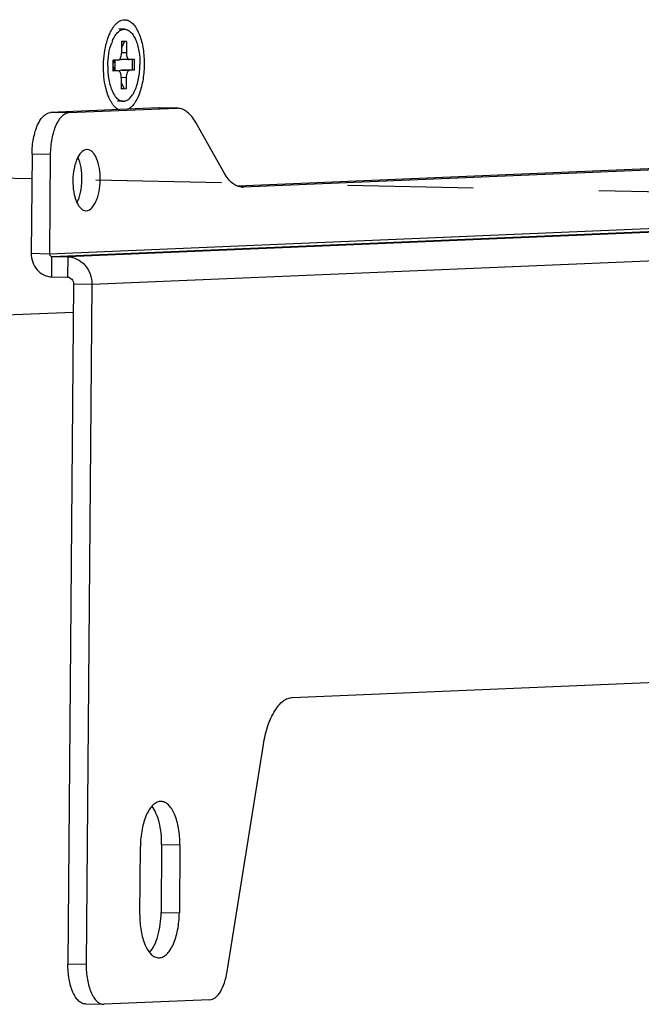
# Model space of a CAD drawing. Header units: millimetres. Extents: x 0 to 1750, y -1720 to 477.
# Tile 224 of 256: x 1160 to 1206, y -1078 to -1006. Entities that reach past the tile are written whole.
import ezdxf

# ---------------------------------------------------------------- set-up
doc = ezdxf.new("R2010")
doc.units = ezdxf.units.MM
doc.header["$LTSCALE"] = 92.51
doc.linetypes.add('DASHED', pattern=[0.2, 0.1, -0.1])
for name, color, linetype in [('20_ALL_FEATURES', 7, 'CONTINUOUS'), ('DE-11-067467DXF_CONTINUOUS_LINE', 7, 'CONTINUOUS'), ('DE-11-080278DXF_CONTINUOUS_LINE', 7, 'CONTINUOUS'), ('SC-KM3X5B-JMDXF_CONTINUOUS_LINE', 7, 'CONTINUOUS')]:
    doc.layers.add(name, color=color, linetype=linetype)

msp = doc.modelspace()

# ---------------------------------------------------------------- linework, layer by layer
at = {"layer": '20_ALL_FEATURES', "linetype": 'DASHED'}
for p, q in [((1160.989, -1017.396), (1127.284, -1016.695)), ((1230.437, -1018.841), (1164.008, -1017.459))]:
    msp.add_line(p, q, dxfattribs=at)
at = {"layer": 'DE-11-067467DXF_CONTINUOUS_LINE'}
for p, q in [((1170.308, -1012.177), (1162.37, -1012.51)), ((1163.712, -1012.538), (1162.37, -1012.51)), ((1171.649, -1012.205), (1163.712, -1012.538)), ((1170.308, -1012.177), (1170.371, -1012.176)), ((1171.649, -1012.205), (1170.308, -1012.177)), ((1171.712, -1012.204), (1170.371, -1012.176)), ((1171.712, -1012.204), (1171.649, -1012.205)), ((1175.135, -1016.959), (1173.037, -1013.241)), ((1161.004, -1015.565), (1160.944, -1022.863)), ((1162.345, -1015.593), (1161.004, -1015.565)), ((1162.345, -1015.593), (1162.285, -1022.891)), ((1165.059, -1015.231), (1165.031, -1015.231)), ((1231.759, -1015.592), (1176.124, -1017.928)), ((1233.101, -1015.62), (1176.524, -1017.996)), ((1176.461, -1017.994), (1176.524, -1017.996)), ((1176.524, -1017.996), (1176.461, -1017.996)), ((1164.966, -1019.729), (1164.994, -1019.729)), ((1162.285, -1022.891), (1230.596, -1020.022)), ((1162.462, -1023.094), (1230.675, -1020.23)), ((1230.71, -1020.302), (1163.625, -1023.119)), ((1160.944, -1022.863), (1162.285, -1022.891)), ((1235.525, -1022.21), (1165.397, -1025.155)), ((1162.45, -1024.594), (1162.462, -1023.094)), ((1162.462, -1023.094), (1163.625, -1023.119)), ((1163.625, -1023.119), (1163.613, -1024.618)), ((1162.45, -1024.594), (1163.613, -1024.618)), ((1164.056, -1025.127), (1163.644, -1075.11)), ((1165.397, -1025.155), (1164.056, -1025.127)), ((1165.397, -1025.155), (1164.985, -1075.138)), ((1180.16, -1055.514), (1235.106, -1053.206)), ((1175.351, -1075.67), (1178.016, -1058.988)), ((1170.535, -1066.326), (1170.493, -1071.324)), ((1170.535, -1066.326), (1171.876, -1066.354)), ((1168.928, -1071.474), (1168.969, -1066.476)), ((1171.876, -1066.354), (1171.835, -1071.352)), ((1170.493, -1071.324), (1171.835, -1071.352)), ((1163.644, -1075.11), (1164.985, -1075.138)), ((1174.064, -1077.754), (1166.302, -1078.08)), ((1164.923, -1078.053), (1166.264, -1078.081)), ((1166.264, -1078.08), (1166.302, -1078.08))]:
    msp.add_line(p, q, dxfattribs=at)
for points, knots in [([(1161.004, -1015.565), (1161.007, -1015.18), (1161.058, -1014.615), (1161.232, -1013.899), (1161.486, -1013.182), (1161.929, -1012.529), (1162.37, -1012.51)], [0, 0, 0, 0, 0.329365, 0.482762, 0.622778, 1, 1, 1, 1]), ([(1163.712, -1012.538), (1163.27, -1012.556), (1162.828, -1013.21), (1162.574, -1013.926), (1162.399, -1014.643), (1162.349, -1015.207), (1162.345, -1015.593)], [0, 0, 0, 0, 0.377222, 0.517238, 0.670635, 1, 1, 1, 1]), ([(1173.037, -1013.241), (1172.951, -1013.088), (1172.769, -1012.811), (1172.444, -1012.476), (1172.09, -1012.261), (1171.834, -1012.207), (1171.712, -1012.204)], [0, 0, 0, 0, 0.301574, 0.563415, 0.79162, 1, 1, 1, 1]), ([(1165.031, -1015.231), (1164.704, -1015.244), (1164.374, -1015.726), (1164.182, -1016.255), (1164.051, -1016.786), (1163.983, -1017.489), (1164.039, -1018.312), (1164.201, -1018.939), (1164.403, -1019.337), (1164.569, -1019.551), (1164.758, -1019.691), (1164.899, -1019.728), (1164.966, -1019.729)], [0, 0, 0, 0, 0.188309, 0.258076, 0.334594, 0.499174, 0.663035, 0.807107, 0.867348, 0.91862, 0.961858, 1, 1, 1, 1]), ([(1164.994, -1019.729), (1165.321, -1019.715), (1165.652, -1019.234), (1165.843, -1018.704), (1165.975, -1018.174), (1166.042, -1017.471), (1165.986, -1016.647), (1165.824, -1016.021), (1165.622, -1015.623), (1165.456, -1015.409), (1165.268, -1015.268), (1165.126, -1015.232), (1165.059, -1015.23)], [0, 0, 0, 0, 0.188309, 0.258076, 0.334594, 0.499174, 0.663035, 0.807107, 0.867348, 0.91862, 0.961858, 1, 1, 1, 1]), ([(1164.308, -1019.14), (1164.431, -1018.905), (1164.607, -1018.352), (1164.704, -1017.473), (1164.644, -1016.592), (1164.491, -1016.032), (1164.377, -1015.792)], [0, 0, 0, 0, 0.231943, 0.500004, 0.768065, 1, 1, 1, 1]), ([(1176.461, -1017.996), (1176.339, -1017.994), (1176.083, -1017.94), (1175.729, -1017.725), (1175.404, -1017.39), (1175.222, -1017.113), (1175.135, -1016.959)], [0, 0, 0, 0, 0.20838, 0.436585, 0.698426, 1, 1, 1, 1]), ([(1160.944, -1022.863), (1160.942, -1023.083), (1161.015, -1023.524), (1161.342, -1024.093), (1161.842, -1024.488), (1162.251, -1024.59), (1162.45, -1024.594)], [0, 0, 0, 0, 0.26217, 0.517971, 0.763278, 1, 1, 1, 1]), ([(1162.285, -1022.891), (1162.285, -1022.941), (1162.317, -1023.043), (1162.416, -1023.093), (1162.462, -1023.094)], [0, 0, 0, 0, 0.519421, 1, 1, 1, 1]), ([(1163.625, -1023.119), (1163.859, -1023.123), (1164.34, -1023.243), (1164.929, -1023.707), (1165.313, -1024.377), (1165.399, -1024.895), (1165.397, -1025.155)], [0, 0, 0, 0, 0.236722, 0.482029, 0.73783, 1, 1, 1, 1]), ([(1163.613, -1024.618), (1163.729, -1024.62), (1163.975, -1024.746), (1164.057, -1025.001), (1164.056, -1025.127)], [0, 0, 0, 0, 0.480579, 1, 1, 1, 1]), ([(1178.016, -1058.988), (1178.091, -1058.52), (1178.289, -1057.661), (1178.706, -1056.688), (1179.126, -1056.096), (1179.45, -1055.78), (1179.795, -1055.575), (1180.043, -1055.519), (1180.16, -1055.514)], [0, 0, 0, 0, 0.327892, 0.607604, 0.725447, 0.828292, 0.918323, 1, 1, 1, 1]), ([(1170.49, -1063.166), (1170.392, -1063.164), (1170.178, -1063.211), (1169.892, -1063.413), (1169.634, -1063.728), (1169.314, -1064.318), (1169.048, -1065.249), (1168.972, -1066.051), (1168.969, -1066.476)], [0, 0, 0, 0, 0.075567, 0.161652, 0.264324, 0.385196, 0.673907, 1, 1, 1, 1]), ([(1171.876, -1066.354), (1171.88, -1065.947), (1171.823, -1065.181), (1171.588, -1064.289), (1171.297, -1063.723), (1171.057, -1063.419), (1170.788, -1063.22), (1170.585, -1063.168), (1170.49, -1063.166)], [0, 0, 0, 0, 0.327578, 0.614864, 0.734954, 0.83727, 0.923625, 1, 1, 1, 1]), ([(1170.535, -1066.326), (1170.539, -1065.777), (1170.462, -1064.984), (1170.153, -1064.051), (1169.937, -1063.671), (1169.812, -1063.52)], [0, 0, 0, 0, 0.560253, 0.800489, 1, 1, 1, 1]), ([(1169.651, -1074.281), (1169.789, -1074.127), (1170.032, -1073.731), (1170.388, -1072.749), (1170.489, -1071.907), (1170.493, -1071.324)], [0, 0, 0, 0, 0.198874, 0.439932, 1, 1, 1, 1]), ([(1170.314, -1074.663), (1170.412, -1074.665), (1170.626, -1074.618), (1170.912, -1074.415), (1171.17, -1074.101), (1171.489, -1073.511), (1171.756, -1072.58), (1171.831, -1071.778), (1171.835, -1071.352)], [0, 0, 0, 0, 0.075567, 0.161652, 0.264324, 0.385196, 0.673907, 1, 1, 1, 1]), ([(1168.928, -1071.474), (1168.924, -1071.882), (1168.981, -1072.648), (1169.216, -1073.54), (1169.507, -1074.106), (1169.747, -1074.41), (1170.016, -1074.609), (1170.219, -1074.661), (1170.314, -1074.663)], [0, 0, 0, 0, 0.327578, 0.614864, 0.734954, 0.83727, 0.923625, 1, 1, 1, 1]), ([(1164.923, -1078.053), (1164.835, -1078.051), (1164.648, -1078.003), (1164.399, -1077.819), (1164.179, -1077.539), (1163.91, -1077.016), (1163.693, -1076.192), (1163.64, -1075.486), (1163.644, -1075.11)], [0, 0, 0, 0, 0.076387, 0.162768, 0.265066, 0.385151, 0.672444, 1, 1, 1, 1]), ([(1164.985, -1075.138), (1164.982, -1075.513), (1165.034, -1076.22), (1165.251, -1077.044), (1165.52, -1077.566), (1165.741, -1077.847), (1165.99, -1078.031), (1166.177, -1078.079), (1166.264, -1078.081)], [0, 0, 0, 0, 0.327556, 0.614849, 0.734934, 0.837232, 0.923613, 1, 1, 1, 1]), ([(1174.064, -1077.754), (1174.211, -1077.748), (1174.443, -1077.643), (1174.684, -1077.405), (1174.937, -1077.05), (1175.186, -1076.466), (1175.306, -1075.95), (1175.351, -1075.67)], [0, 0, 0, 0, 0.170058, 0.273108, 0.391186, 0.671455, 1, 1, 1, 1])]:
    msp.add_open_spline(points, degree=3, knots=knots, dxfattribs=at)
at = {"layer": 'DE-11-080278DXF_CONTINUOUS_LINE'}
msp.add_line((1105.21, -1029.652), (1164.039, -1027.182), dxfattribs=at)
for points, knots in [([(1166.574, -1007.072), (1166.609, -1006.971), (1166.682, -1006.778), (1166.81, -1006.508), (1166.95, -1006.272), (1167.101, -1006.072), (1167.261, -1005.91), (1167.429, -1005.79), (1167.603, -1005.713), (1167.723, -1005.692), (1167.782, -1005.689)], [0, 0, 0, 0, 0.165725, 0.319979, 0.461874, 0.591021, 0.707694, 0.813041, 0.909317, 1, 1, 1, 1]), ([(1167.782, -1005.689), (1167.827, -1005.687), (1167.919, -1005.693), (1168.055, -1005.729), (1168.188, -1005.793), (1168.366, -1005.919), (1168.574, -1006.147), (1168.786, -1006.5), (1168.964, -1006.932), (1169.104, -1007.432), (1169.202, -1007.982), (1169.253, -1008.567), (1169.257, -1009.167), (1169.213, -1009.762), (1169.122, -1010.335), (1168.988, -1010.865), (1168.816, -1011.338), (1168.638, -1011.683), (1168.478, -1011.914), (1168.323, -1012.098), (1168.189, -1012.213), (1168.094, -1012.27)], [0, 0, 0, 0, 0.018064, 0.03653, 0.055933, 0.076709, 0.12344, 0.178097, 0.240627, 0.31014, 0.385202, 0.464025, 0.544604, 0.624842, 0.702659, 0.776107, 0.843495, 0.90354, 0.930598, 0.955647, 1, 1, 1, 1]), ([(1166.424, -1010.689), (1166.36, -1010.422), (1166.272, -1009.863), (1166.241, -1009.007), (1166.307, -1008.153), (1166.419, -1007.597), (1166.494, -1007.333)], [0, 0, 0, 0, 0.243038, 0.5, 0.756962, 1, 1, 1, 1]), ([(1166.494, -1007.333), (1166.5, -1007.311), (1166.525, -1007.223), (1166.553, -1007.136), (1166.574, -1007.072)], [0, 0, 0, 0, 0.254119, 1, 1, 1, 1]), ([(1166.487, -1010.93), (1166.481, -1010.91), (1166.459, -1010.83), (1166.438, -1010.75), (1166.424, -1010.689)], [0, 0, 0, 0, 0.246234, 1, 1, 1, 1]), ([(1167.361, -1012.301), (1167.265, -1012.25), (1167.129, -1012.143), (1166.973, -1011.965), (1166.858, -1011.801), (1166.75, -1011.613), (1166.615, -1011.325), (1166.534, -1011.092), (1166.487, -1010.93)], [0, 0, 0, 0, 0.195682, 0.306448, 0.426607, 0.556336, 0.695482, 1, 1, 1, 1])]:
    msp.add_open_spline(points, degree=3, knots=knots, dxfattribs=at)
at = {"layer": 'SC-KM3X5B-JMDXF_CONTINUOUS_LINE'}
for p, q in [((1167.809, -1006.389), (1167.393, -1006.38)), ((1167.59, -1007.296), (1167.583, -1008.146)), ((1167.808, -1007.306), (1167.586, -1007.724)), ((1167.948, -1007.281), (1167.59, -1007.296)), ((1167.808, -1007.306), (1167.59, -1007.315)), ((1167.948, -1007.281), (1167.808, -1007.306)), ((1167.948, -1007.281), (1167.941, -1008.131)), ((1167.941, -1008.131), (1167.583, -1008.123)), ((1166.968, -1009.471), (1166.975, -1008.671)), ((1166.971, -1009.141), (1167.108, -1009.413)), ((1167.086, -1008.666), (1166.973, -1008.88)), ((1166.974, -1008.759), (1167.063, -1008.667)), ((1167.355, -1008.655), (1166.975, -1008.671)), ((1167.108, -1009.413), (1167.114, -1008.665)), ((1168.154, -1008.621), (1167.583, -1008.61)), ((1168.154, -1008.621), (1168.16, -1008.621)), ((1168.54, -1008.605), (1168.16, -1008.621)), ((1168.382, -1009.403), (1168.389, -1008.603)), ((1168.534, -1009.405), (1168.54, -1008.605)), ((1167.108, -1009.413), (1166.966, -1009.419)), ((1167.348, -1009.455), (1166.968, -1009.471)), ((1167.348, -1009.455), (1166.969, -1009.447)), ((1167.355, -1009.455), (1166.969, -1009.447)), ((1166.97, -1009.27), (1167.144, -1009.45)), ((1167.355, -1009.455), (1167.348, -1009.455)), ((1168.382, -1009.403), (1167.59, -1009.409)), ((1167.59, -1009.409), (1168.153, -1009.421)), ((1168.534, -1009.405), (1168.153, -1009.421)), ((1168.534, -1009.405), (1168.382, -1009.403)), ((1167.568, -1009.945), (1167.561, -1010.795)), ((1167.565, -1010.322), (1167.78, -1010.75)), ((1167.568, -1009.923), (1167.926, -1009.93)), ((1167.926, -1009.93), (1167.919, -1010.78)), ((1167.78, -1010.75), (1167.559, -1010.759)), ((1167.919, -1010.78), (1167.561, -1010.795)), ((1167.78, -1010.75), (1167.919, -1010.78)), ((1167.699, -1011.688), (1167.282, -1011.679))]:
    msp.add_line(p, q, dxfattribs=at)
for centre, radius, start, end in [((1169.895, -1008.52), 3.244, 156.9516, 159.37282), ((1169.705, -1009.706), 3.067, 200.411, 200.8451), ((1167.857, -1010.862), 0.863, 232.08001, 234.14886)]:
    msp.add_arc(centre, radius, start, end, dxfattribs=at)
for centre, start_param, end_param in [((1167.6, -1008.11), -3.214454, -2.957415), ((1167.586, -1009.909), 0.212262, 0.661163)]:
    msp.add_ellipse(centre, major_axis=(0.106, 0.489), ratio=0.960532, start_param=start_param, end_param=end_param, dxfattribs=at)
for points, knots in [([(1166.91, -1007.25), (1166.969, -1007.111), (1167.095, -1006.865), (1167.272, -1006.649), (1167.367, -1006.568)], [0, 0, 0, 0, 0.546654, 1, 1, 1, 1]), ([(1167.367, -1006.568), (1167.433, -1006.513), (1167.57, -1006.421), (1167.733, -1006.387), (1167.809, -1006.389)], [0, 0, 0, 0, 0.529869, 1, 1, 1, 1]), ([(1167.809, -1006.389), (1167.887, -1006.39), (1168.052, -1006.433), (1168.272, -1006.595), (1168.467, -1006.843), (1168.634, -1007.168), (1168.771, -1007.56), (1168.906, -1008.17), (1168.942, -1008.657), (1168.939, -1008.988)], [0, 0, 0, 0, 0.076374, 0.162674, 0.264808, 0.384793, 0.521638, 0.673038, 1, 1, 1, 1]), ([(1166.569, -1009.088), (1166.571, -1008.785), (1166.621, -1008.205), (1166.761, -1007.637), (1166.859, -1007.377)], [0, 0, 0, 0, 0.521535, 1, 1, 1, 1]), ([(1167.355, -1008.655), (1167.428, -1008.652), (1167.522, -1008.514), (1167.569, -1008.334), (1167.582, -1008.21), (1167.583, -1008.146)], [0, 0, 0, 0, 0.377371, 0.670919, 1, 1, 1, 1]), ([(1167.941, -1008.131), (1167.94, -1008.193), (1167.95, -1008.313), (1167.992, -1008.488), (1168.084, -1008.62), (1168.154, -1008.621)], [0, 0, 0, 0, 0.333127, 0.62628, 1, 1, 1, 1]), ([(1166.569, -1009.088), (1166.566, -1009.388), (1166.605, -1009.96), (1166.736, -1010.521), (1166.831, -1010.775)], [0, 0, 0, 0, 0.525602, 1, 1, 1, 1]), ([(1167.699, -1011.688), (1167.779, -1011.689), (1167.953, -1011.65), (1168.187, -1011.486), (1168.398, -1011.23), (1168.581, -1010.89), (1168.733, -1010.48), (1168.888, -1009.844), (1168.937, -1009.335), (1168.939, -1008.988)], [0, 0, 0, 0, 0.075545, 0.161612, 0.264094, 0.384858, 0.52255, 0.674445, 1, 1, 1, 1]), ([(1167.568, -1009.945), (1167.568, -1009.883), (1167.558, -1009.763), (1167.516, -1009.589), (1167.425, -1009.456), (1167.355, -1009.455)], [0, 0, 0, 0, 0.333127, 0.62628, 1, 1, 1, 1]), ([(1168.153, -1009.421), (1168.08, -1009.424), (1167.986, -1009.562), (1167.939, -1009.742), (1167.926, -1009.866), (1167.926, -1009.93)], [0, 0, 0, 0, 0.377371, 0.670919, 1, 1, 1, 1]), ([(1166.839, -1010.797), (1166.898, -1010.952), (1167.026, -1011.224), (1167.221, -1011.46), (1167.326, -1011.542)], [0, 0, 0, 0, 0.553068, 1, 1, 1, 1]), ([(1167.351, -1011.561), (1167.404, -1011.599), (1167.514, -1011.661), (1167.639, -1011.686), (1167.699, -1011.688)], [0, 0, 0, 0, 0.520022, 1, 1, 1, 1])]:
    msp.add_open_spline(points, degree=3, knots=knots, dxfattribs=at)

doc.saveas('drawing.dxf')
